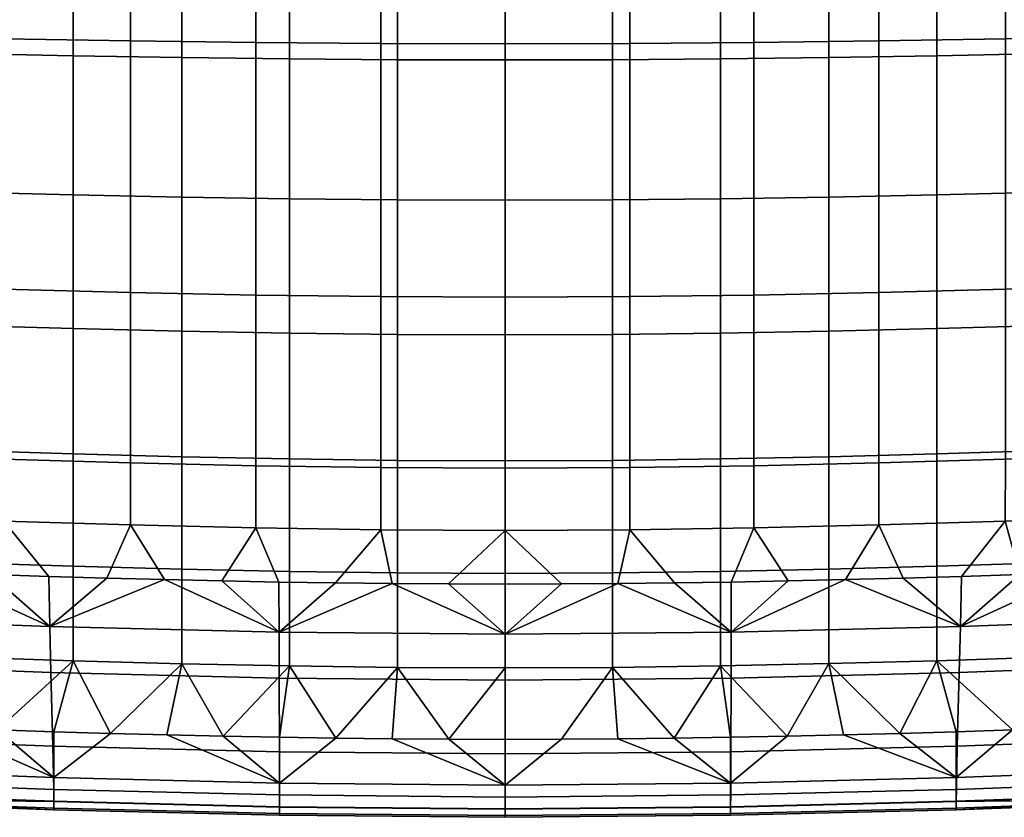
# Model space of a CAD drawing. Header units: millimetres. Extents: x -338 to 338, y -329 to 378.
# Tile 8 of 78: x -93 to 96, y -329 to -176. Entities that reach past the tile are written whole.
import ezdxf

# ---------------------------------------------------------------- set-up
doc = ezdxf.new("R2010")
doc.units = ezdxf.units.MM
doc.header["$MEASUREMENT"] = 0
for name, color, linetype, true_color in [('nozky', 7, 'Continuous', 0x1e1e1e), ('osy', 6, 'Continuous', 0xff00ff), ('sedak', 7, 'Continuous', 0xa5d07f)]:
    doc.layers.add(name, color=color, linetype=linetype, true_color=true_color)

msp = doc.modelspace()

# ---------------------------------------------------------------- linework, layer by layer
at = {"layer": 'osy'}
msp.add_line((0, -200), (0, 200), dxfattribs=at)

# ---------------------------------------------------------------- meshes
at = {"layer": 'nozky'}
mesh = msp.add_polyface(dxfattribs=at)
corners = [(270.43, -266.19), (270.43, -266.19, 10), (266.19, -270.43), (266.19, -270.43, 10), (266.19, -270.43), (266.19, -270.43, 10), (280.33, -284.57), (280.33, -284.57, 10), (280.33, -284.57), (280.33, -284.57, 10), (284.57, -280.33), (284.57, -280.33, 10), (284.57, -280.33), (284.57, -280.33, 10), (270.43, -266.19), (270.43, -266.19, 10), (266.19, 270.43), (266.19, 270.43, 10), (270.43, 266.19), (270.43, 266.19, 10), (270.43, 266.19), (270.43, 266.19, 10), (284.57, 280.33), (284.57, 280.33, 10), (284.57, 280.33), (284.57, 280.33, 10), (280.33, 284.57), (280.33, 284.57, 10), (280.33, 284.57), (280.33, 284.57, 10), (266.19, 270.43), (266.19, 270.43, 10), (-270.43, 266.19), (-270.43, 266.19, 10), (-266.19, 270.43), (-266.19, 270.43, 10), (-266.19, 270.43), (-266.19, 270.43, 10), (-280.33, 284.57), (-280.33, 284.57, 10), (-280.33, 284.57), (-280.33, 284.57, 10), (-284.57, 280.33), (-284.57, 280.33, 10), (-284.57, 280.33), (-284.57, 280.33, 10), (-270.43, 266.19), (-270.43, 266.19, 10), (-266.19, -270.43), (-266.19, -270.43, 10), (-270.43, -266.19), (-270.43, -266.19, 10), (-270.43, -266.19), (-270.43, -266.19, 10), (-284.57, -280.33), (-284.57, -280.33, 10), (-284.57, -280.33), (-284.57, -280.33, 10), (-280.33, -284.57), (-280.33, -284.57, 10), (-280.33, -284.57), (-280.33, -284.57, 10), (-266.19, -270.43), (-266.19, -270.43, 10)]
mesh.append_faces([[corners[k] for k in face] for face in [(0, 2, 3, 1), (4, 6, 7, 5), (8, 10, 11, 9), (12, 14, 15, 13), (16, 18, 19, 17), (20, 22, 23, 21), (24, 26, 27, 25), (28, 30, 31, 29), (32, 34, 35, 33), (36, 38, 39, 37), (40, 42, 43, 41), (44, 46, 47, 45), (48, 50, 51, 49), (52, 54, 55, 53), (56, 58, 59, 57), (60, 62, 63, 61)]])
at = {"layer": 'sedak'}
mesh = msp.add_polyface(dxfattribs=at)
corners = [(0, -124.24, 384.62), (0, -70.58, 380.21), (-23.87, -70.57, 380.25), (-23.87, -124.21, 384.69), (-121.05, -178.79, 394.42), (-121.05, -123.49, 389.4), (-144.46, -123.14, 391.87), (-144.46, -178.14, 396.37), (-96.38, -179.33, 392.73), (-96.38, -123.78, 387.29), (-71.99, -179.75, 391.5), (-71.99, -123.99, 385.84), (-47.89, -180.07, 390.71), (-47.89, -124.13, 385.03), (-23.87, -180.27, 390.3), (0, -180.34, 390.18), (-103.93, -182.17, 318.51), (-103.93, -208.78, 324.09), (-124.91, -208.11, 325.96), (-124.91, -181.62, 320.8), (-82.95, -182.61, 316.99), (-82.95, -209.31, 322.83), (-62.1, -182.95, 315.91), (-62.1, -209.75, 321.88), (-103.93, -155.07, 314.38), (-124.91, -154.63, 317.02), (-82.95, -155.4, 312.62), (-62.1, -155.66, 311.44), (-41.39, -155.83, 310.73), (-41.39, -183.21, 315.2), (-20.69, -155.94, 310.38), (-20.69, -183.36, 314.81), (0, -155.98, 310.28), (0, -183.42, 314.69), (-124.91, -127.64, 314.23), (-146.47, -154.05, 321.02), (-146.47, -127.18, 318.52), (-103.93, -127.98, 311.33), (-82.95, -128.22, 309.39), (-72.52, -128.32, 308.7), (-62.1, -128.4, 308.15), (-51.74, -128.47, 307.74), (-41.39, -128.52, 307.44), (-20.69, -128.58, 307.12), (0, -128.61, 307.04), (-124.91, -75.28, 310.31), (-146.47, -74.95, 314.71), (-103.93, -75.5, 307.31), (-82.95, -101.55, 307.02), (-62.1, -101.68, 305.74), (-72.52, -101.62, 306.3), (-41.39, -101.76, 305.03), (-51.74, -101.72, 305.33), (-20.69, -75.85, 302.95), (0, -75.86, 302.87)]
mesh.append_faces([[corners[k] for k in face] for face in [(0, 1, 2, 3), (4, 5, 6, 7), (8, 9, 5, 4), (10, 11, 9, 8), (12, 13, 11, 10), (14, 3, 13, 12), (15, 0, 3, 14), (16, 17, 18, 19), (20, 21, 17, 16), (22, 23, 21, 20), (24, 16, 19, 25), (26, 20, 16, 24), (27, 22, 20, 26), (28, 29, 22, 27), (30, 31, 29, 28), (32, 33, 31, 30), (34, 25, 35, 36), (37, 24, 25, 34), (38, 26, 24, 37), (39, 40, 27, 27), (26, 38, 39, 39), (27, 26, 39, 39), (41, 42, 28, 28), (27, 40, 41, 41), (28, 27, 41, 41), (43, 30, 28, 42), (44, 32, 30, 43), (45, 34, 36, 46), (47, 37, 34, 45), (48, 38, 37, 37), (37, 47, 48, 48), (49, 40, 39, 50), (50, 39, 38, 48), (51, 42, 41, 52), (52, 41, 40, 49), (43, 42, 51, 51), (53, 43, 51, 51), (54, 44, 43, 53)]])
mesh = msp.add_polyface(dxfattribs=at)
corners = [(23.98, -180.27, 390.3), (23.98, -124.21, 384.69), (0, -124.24, 384.62), (0, -180.34, 390.18), (47.78, -180.07, 390.71), (47.78, -124.13, 385.03), (71.83, -179.75, 391.49), (71.83, -123.99, 385.83), (96.15, -179.33, 392.72), (96.15, -123.78, 387.27), (120.68, -178.8, 394.39), (120.68, -123.49, 389.37), (20.65, -183.36, 314.81), (20.65, -210.28, 320.76), (0, -210.35, 320.61), (0, -183.42, 314.69), (41.4, -183.21, 315.2), (41.4, -210.08, 321.18), (62.19, -182.95, 315.92), (62.19, -209.75, 321.88), (82.97, -182.61, 316.99), (82.97, -209.31, 322.84), (103.93, -182.17, 318.51), (103.93, -208.78, 324.09), (124.86, -181.62, 320.79), (124.86, -208.11, 325.96), (20.65, -155.94, 310.38), (0, -155.98, 310.28), (41.4, -155.83, 310.73), (62.19, -155.65, 311.45), (82.97, -155.4, 312.62), (103.93, -155.07, 314.38), (124.86, -154.64, 317.02), (20.65, -128.58, 307.12), (0, -128.61, 307.04), (41.4, -128.52, 307.44), (51.79, -128.47, 307.74), (62.19, -128.4, 308.16), (72.58, -128.32, 308.7), (82.97, -128.22, 309.4), (103.93, -127.98, 311.34), (124.86, -127.65, 314.22), (20.65, -75.85, 302.95), (0, -75.86, 302.87), (41.4, -101.76, 305.03), (62.19, -101.68, 305.75), (51.79, -101.72, 305.33), (82.97, -101.55, 307.02), (72.58, -101.62, 306.31), (103.93, -75.5, 307.31), (124.86, -75.28, 310.3)]
mesh.append_faces([[corners[k] for k in face] for face in [(0, 1, 2, 3), (4, 5, 1, 0), (6, 7, 5, 4), (8, 9, 7, 6), (10, 11, 9, 8), (12, 13, 14, 15), (16, 17, 13, 12), (18, 19, 17, 16), (20, 21, 19, 18), (22, 23, 21, 20), (24, 25, 23, 22), (26, 12, 15, 27), (28, 16, 12, 26), (29, 18, 16, 28), (30, 20, 18, 29), (31, 22, 20, 30), (32, 24, 22, 31), (33, 26, 27, 34), (35, 28, 26, 33), (36, 37, 29, 29), (28, 35, 36, 36), (29, 28, 36, 36), (38, 39, 30, 30), (29, 37, 38, 38), (30, 29, 38, 38), (40, 31, 30, 39), (41, 32, 31, 40), (42, 33, 34, 43), (44, 35, 33, 33), (33, 42, 44, 44), (45, 37, 36, 46), (46, 36, 35, 44), (47, 39, 38, 48), (48, 38, 37, 45), (40, 39, 47, 47), (49, 40, 47, 47), (50, 41, 40, 49)]])
mesh = msp.add_polyface(dxfattribs=at)
corners = [(-121.05, -226.65, 399.41), (-121.05, -178.79, 394.42), (-144.46, -178.14, 396.37), (-144.46, -225.7, 400.78), (-96.38, -227.43, 398.19), (-96.38, -179.33, 392.73), (-71.99, -228.06, 397.22), (-71.99, -179.75, 391.5), (-121, -259.19, 403.21), (-144.41, -258.11, 404.22), (-96.34, -260.07, 402.31), (-71.98, -260.78, 401.57), (-120.87, -271.08, 404.22), (-144.29, -269.99, 405.11), (-96.27, -271.97, 403.44), (-71.95, -272.68, 402.8), (-152.66, -279.86, 405.52), (-142.59, -280.42, 405.14), (-132.06, -280.94, 404.77), (-110.11, -281.83, 404.09), (-98.89, -282.22, 403.79), (-87.66, -282.58, 403.51), (-76.5, -282.9, 403.26), (-121.2, -281.4, 404.42), (-124.91, -279.11, 351.99), (-124.91, -297.24, 362.16), (-146.47, -296.2, 363.21), (-146.47, -278.05, 353.47), (-103.93, -279.94, 351.14), (-103.93, -298.07, 361.53), (-82.95, -280.62, 350.55), (-82.95, -298.76, 361.06), (-124.91, -257.58, 341.89), (-146.47, -256.54, 343.86), (-103.93, -258.39, 340.76), (-82.95, -259.06, 339.99), (-124.91, -233.62, 332.94), (-146.47, -232.63, 335.45), (-103.93, -234.38, 331.46), (-82.95, -234.99, 330.47), (-124.91, -208.11, 325.96), (-146.47, -207.23, 329.02), (-103.93, -208.78, 324.09), (-82.95, -209.31, 322.83), (-131.66, -290.56, 403.97), (-87.48, -292.19, 402.88), (-65.42, -283.19, 403.04), (-171.21, -288.22, 405.35)]
mesh.append_faces([[corners[k] for k in face] for face in [(0, 1, 2, 3), (4, 5, 1, 0), (6, 7, 5, 4), (8, 0, 3, 9), (10, 4, 0, 8), (11, 6, 4, 10), (12, 8, 9, 13), (14, 10, 8, 12), (15, 11, 10, 14), (13, 16, 17, 17), (12, 13, 17, 18), (14, 12, 19, 20), (15, 14, 21, 22), (12, 18, 23, 23), (12, 23, 19, 19), (14, 20, 21, 21), (24, 25, 26, 27), (28, 29, 25, 24), (30, 31, 29, 28), (32, 24, 27, 33), (34, 28, 24, 32), (35, 30, 28, 34), (36, 32, 33, 37), (38, 34, 32, 36), (39, 35, 34, 38), (40, 36, 37, 41), (42, 38, 36, 40), (43, 39, 38, 42), (44, 17, 16, 16), (17, 44, 18, 18), (18, 44, 23, 23), (23, 44, 19, 19), (20, 45, 21, 21), (21, 45, 22, 22), (45, 20, 19, 19), (45, 46, 22, 22), (16, 47, 44, 44), (19, 44, 45, 45)]])
mesh = msp.add_polyface(dxfattribs=at)
corners = [(96.15, -227.44, 398.18), (96.15, -179.33, 392.72), (71.83, -179.75, 391.49), (71.83, -228.07, 397.22), (120.68, -226.66, 399.39), (120.68, -178.8, 394.39), (144.65, -225.69, 400.8), (144.65, -178.14, 396.39), (96.11, -260.07, 402.31), (71.82, -260.78, 401.57), (120.63, -259.2, 403.19), (144.6, -258.1, 404.22), (96.04, -271.97, 403.43), (71.79, -272.69, 402.8), (120.5, -271.09, 404.21), (144.48, -269.98, 405.12), (76.5, -282.9, 403.26), (87.66, -282.58, 403.51), (132.06, -280.94, 404.77), (142.59, -280.42, 405.14), (98.89, -282.22, 403.79), (110.1, -281.83, 404.09), (121.2, -281.4, 404.42), (152.66, -279.86, 405.52), (124.86, -279.11, 351.99), (124.86, -297.24, 362.16), (103.93, -298.07, 361.53), (103.93, -279.94, 351.14), (145.71, -278.09, 353.4), (145.71, -296.24, 363.17), (103.93, -258.39, 340.76), (82.97, -280.62, 350.55), (82.97, -259.05, 339.99), (124.86, -257.58, 341.89), (145.7, -256.58, 343.78), (82.97, -234.99, 330.47), (62.19, -259.6, 339.31), (62.19, -235.5, 329.65), (103.93, -234.38, 331.46), (124.86, -233.62, 332.93), (145.7, -232.67, 335.34), (82.97, -209.31, 322.84), (62.19, -209.75, 321.88), (103.93, -208.78, 324.09), (124.86, -208.11, 325.96), (145.7, -207.27, 328.89), (87.48, -292.19, 402.88), (131.66, -290.56, 403.97), (65.42, -283.19, 403.04)]
mesh.append_faces([[corners[k] for k in face] for face in [(0, 1, 2, 3), (4, 5, 1, 0), (6, 7, 5, 4), (8, 0, 3, 9), (10, 4, 0, 8), (11, 6, 4, 10), (12, 8, 9, 13), (14, 10, 8, 12), (15, 11, 10, 14), (12, 13, 16, 17), (15, 14, 18, 19), (14, 12, 20, 21), (12, 17, 20, 20), (14, 22, 18, 18), (15, 19, 23, 23), (14, 21, 22, 22), (24, 25, 26, 27), (28, 29, 25, 24), (30, 27, 31, 32), (33, 24, 27, 30), (34, 28, 24, 33), (35, 32, 36, 37), (38, 30, 32, 35), (39, 33, 30, 38), (40, 34, 33, 39), (41, 35, 37, 42), (43, 38, 35, 41), (44, 39, 38, 43), (45, 40, 39, 44), (16, 46, 17, 17), (17, 46, 20, 20), (21, 47, 22, 22), (18, 22, 47, 47), (46, 21, 20, 20), (46, 16, 48, 48), (19, 47, 23, 23), (18, 47, 19, 19), (21, 46, 47, 47)]])
mesh = msp.add_polyface(dxfattribs=at)
corners = [(-47.89, -228.55, 396.51), (-47.89, -180.07, 390.71), (-71.99, -179.75, 391.5), (-71.99, -228.06, 397.22), (-23.87, -228.86, 396.06), (-23.87, -180.27, 390.3), (0, -228.97, 395.91), (0, -180.34, 390.18), (-47.89, -261.33, 401), (-71.98, -260.78, 401.57), (-23.87, -261.69, 400.63), (0, -261.82, 400.5), (-47.88, -273.24, 402.31), (-71.95, -272.68, 402.8), (-23.87, -273.6, 401.99), (0, -273.73, 401.88), (-43.46, -283.66, 402.68), (-32.55, -283.83, 402.56), (-21.68, -283.96, 402.47), (-10.84, -284.03, 402.41), (-65.42, -283.19, 403.04), (-54.41, -283.44, 402.84), (-76.5, -282.9, 403.26), (0, -284.06, 402.39), (-62.1, -281.19, 349.99), (-62.1, -299.33, 360.63), (-82.95, -298.76, 361.06), (-82.95, -280.62, 350.55), (-62.1, -259.61, 339.3), (-82.95, -259.06, 339.99), (-41.39, -260.03, 338.73), (-41.39, -281.62, 349.52), (-20.69, -260.29, 338.33), (-20.69, -281.9, 349.18), (0, -260.39, 338.18), (0, -282, 349.05), (-62.1, -235.5, 329.65), (-82.95, -234.99, 330.47), (-41.39, -235.89, 329), (-20.69, -236.13, 328.56), (0, -236.22, 328.41), (-62.1, -209.75, 321.88), (-82.95, -209.31, 322.83), (-41.39, -210.08, 321.18), (-20.69, -210.28, 320.76), (0, -210.35, 320.61), (-41.39, -183.21, 315.2), (-62.1, -182.95, 315.91), (-20.69, -183.36, 314.81), (0, -183.42, 314.69), (-43.43, -293.26, 402.16), (0, -293.66, 401.91)]
mesh.append_faces([[corners[k] for k in face] for face in [(0, 1, 2, 3), (4, 5, 1, 0), (6, 7, 5, 4), (8, 0, 3, 9), (10, 4, 0, 8), (11, 6, 4, 10), (12, 8, 9, 13), (14, 10, 8, 12), (15, 11, 10, 14), (14, 12, 16, 17), (15, 14, 18, 19), (12, 13, 20, 21), (12, 21, 16, 16), (14, 17, 18, 18), (13, 22, 20, 20), (23, 15, 19, 19), (24, 25, 26, 27), (28, 24, 27, 29), (30, 31, 24, 28), (32, 33, 31, 30), (34, 35, 33, 32), (36, 28, 29, 37), (38, 30, 28, 36), (39, 32, 30, 38), (40, 34, 32, 39), (41, 36, 37, 42), (43, 38, 36, 41), (44, 39, 38, 43), (45, 40, 39, 44), (46, 43, 41, 47), (48, 44, 43, 46), (49, 45, 44, 48), (20, 50, 21, 21), (21, 50, 16, 16), (17, 50, 18, 18), (19, 18, 51, 51), (50, 17, 16, 16), (50, 51, 18, 18)]])
mesh = msp.add_polyface(dxfattribs=at)
corners = [(23.98, -228.86, 396.06), (23.98, -180.27, 390.3), (0, -180.34, 390.18), (0, -228.97, 395.91), (47.78, -228.55, 396.5), (47.78, -180.07, 390.71), (71.83, -228.07, 397.22), (71.83, -179.75, 391.49), (23.98, -261.69, 400.63), (0, -261.82, 400.5), (47.78, -261.33, 401), (71.82, -260.78, 401.57), (23.97, -273.6, 401.99), (0, -273.73, 401.88), (47.77, -273.24, 402.31), (71.79, -272.69, 402.8), (10.84, -284.03, 402.41), (21.68, -283.96, 402.47), (32.55, -283.83, 402.56), (43.46, -283.66, 402.68), (54.41, -283.44, 402.84), (65.42, -283.19, 403.04), (76.5, -282.9, 403.26), (0, -284.06, 402.39), (41.4, -281.62, 349.52), (41.4, -299.76, 360.25), (20.65, -300.04, 359.98), (20.65, -281.9, 349.18), (62.19, -281.19, 349.99), (62.19, -299.32, 360.63), (82.97, -280.62, 350.55), (82.97, -298.76, 361.06), (20.65, -260.3, 338.33), (0, -282, 349.05), (0, -260.39, 338.18), (41.4, -260.03, 338.73), (62.19, -259.6, 339.31), (82.97, -259.05, 339.99), (20.65, -236.13, 328.56), (0, -236.22, 328.41), (41.4, -235.89, 329), (62.19, -235.5, 329.65), (20.65, -210.28, 320.76), (0, -210.35, 320.61), (41.4, -210.08, 321.18), (62.19, -209.75, 321.88), (0, -293.66, 401.91), (43.43, -293.26, 402.16), (87.48, -292.19, 402.88), (-10.84, -284.03, 402.41)]
mesh.append_faces([[corners[k] for k in face] for face in [(0, 1, 2, 3), (4, 5, 1, 0), (6, 7, 5, 4), (8, 0, 3, 9), (10, 4, 0, 8), (11, 6, 4, 10), (12, 8, 9, 13), (14, 10, 8, 12), (15, 11, 10, 14), (12, 13, 16, 17), (12, 17, 18, 18), (14, 12, 18, 19), (15, 14, 20, 21), (19, 20, 14, 14), (15, 21, 22, 22), (13, 23, 16, 16), (24, 25, 26, 27), (28, 29, 25, 24), (30, 31, 29, 28), (32, 27, 33, 34), (35, 24, 27, 32), (36, 28, 24, 35), (37, 30, 28, 36), (38, 32, 34, 39), (40, 35, 32, 38), (41, 36, 35, 40), (42, 38, 39, 43), (44, 40, 38, 42), (45, 41, 40, 44), (16, 46, 17, 17), (17, 47, 18, 18), (19, 47, 20, 20), (20, 47, 21, 21), (47, 19, 18, 18), (46, 16, 23, 23), (21, 47, 48, 48), (46, 23, 49, 49)]])
mesh = msp.add_polyface(dxfattribs=at)
corners = [(103.93, -279.94, 351.14), (103.93, -298.07, 361.53), (82.97, -298.76, 361.06), (82.97, -280.62, 350.55), (86.67, -312.4, 370.53), (75.83, -312.72, 370.34), (97.5, -312.05, 370.71), (119.17, -311.25, 371.16), (108.33, -311.67, 370.92), (124.86, -297.24, 362.16), (130.01, -310.78, 371.46), (62.19, -299.32, 360.63), (145.71, -296.24, 363.17), (151.69, -309.71, 372.27), (140.85, -310.27, 371.82), (131.17, -299.39, 402.49), (131.66, -290.56, 403.97), (87.48, -292.19, 402.88), (87.26, -301.01, 401.54), (171.44, -297.06, 403.71), (171.21, -288.22, 405.35), (130.31, -313.57, 398.79), (86.86, -315.17, 398.06), (172.06, -311.26, 399.78), (129.99, -321.89, 395.53), (86.69, -323.49, 394.89), (172.78, -319.58, 396.43), (129.98, -324.16, 393.7), (86.67, -325.75, 393.08), (130, -325.45, 391.41), (86.67, -327.05, 390.78), (130.01, -325.78, 389.99), (86.67, -327.37, 389.37), (130.01, -325.77, 388.36), (86.67, -327.36, 387.73), (151.71, -324.72, 388.77), (130.02, -325.29, 386.45), (86.67, -325.79, 383.58), (130.02, -324.19, 384.24), (151.72, -324.24, 386.88), (151.72, -323.14, 384.69), (130.01, -319.58, 378.72), (86.67, -321.18, 377.96), (173.44, -317.24, 380.09), (65, -313.01, 370.16)]
mesh.append_faces([[corners[k] for k in face] for face in [(0, 1, 2, 3), (2, 4, 5, 5), (2, 6, 4, 4), (1, 7, 8, 8), (9, 10, 7, 7), (8, 6, 1, 1), (2, 1, 6, 6), (1, 9, 7, 7), (11, 2, 5, 5), (12, 13, 14, 14), (14, 10, 9, 12), (15, 16, 17, 18), (19, 20, 16, 15), (21, 15, 18, 22), (23, 19, 15, 21), (24, 21, 22, 25), (26, 23, 21, 24), (27, 24, 25, 28), (29, 27, 28, 30), (31, 29, 30, 32), (33, 31, 32, 34), (31, 33, 35, 35), (36, 33, 34, 34), (37, 38, 36, 36), (34, 37, 36, 36), (39, 35, 33, 36), (40, 39, 36, 38), (41, 38, 37, 42), (40, 38, 41, 41), (41, 42, 6, 8), (43, 41, 14, 13), (44, 5, 42, 42), (4, 6, 42, 42), (7, 10, 41, 41), (10, 14, 41, 41), (8, 7, 41, 41), (5, 4, 42, 42)]])
mesh = msp.add_polyface(dxfattribs=at)
corners = [(-41.39, -281.62, 349.52), (-41.39, -299.76, 360.25), (-62.1, -299.33, 360.63), (-62.1, -281.19, 349.99), (-20.69, -281.9, 349.18), (-20.69, -300.04, 359.98), (0, -282, 349.05), (0, -300.13, 359.88), (-54.17, -313.26, 370), (-65, -313.01, 370.16), (-43.33, -313.47, 369.85), (-75.83, -312.72, 370.34), (-21.67, -313.77, 369.63), (-32.5, -313.64, 369.72), (-10.83, -313.85, 369.57), (-43.41, -302.08, 400.91), (-43.43, -293.26, 402.16), (-87.48, -292.19, 402.88), (-87.26, -301.01, 401.54), (0, -302.48, 400.69), (0, -293.66, 401.91), (-43.36, -316.23, 397.54), (-86.86, -315.17, 398.06), (0, -316.63, 397.33), (-43.34, -324.54, 394.41), (-86.69, -323.49, 394.89), (0, -324.94, 394.21), (-43.33, -326.81, 392.6), (-86.67, -325.75, 393.08), (0, -327.21, 392.4), (-43.33, -328.1, 390.31), (-86.67, -327.05, 390.78), (0, -328.5, 390.11), (-43.33, -328.43, 388.9), (-86.67, -327.37, 389.37), (0, -328.82, 388.7), (-43.33, -328.42, 387.25), (-86.67, -327.36, 387.73), (0, -328.82, 387.05), (-43.33, -326.85, 383.08), (-86.67, -325.79, 383.58), (0, -327.25, 382.87), (-43.33, -322.25, 377.4), (-86.67, -321.18, 377.96), (0, -322.65, 377.16), (-65.42, -283.19, 403.04)]
mesh.append_faces([[corners[k] for k in face] for face in [(0, 1, 2, 3), (4, 5, 1, 0), (6, 7, 5, 4), (2, 8, 9, 9), (1, 10, 8, 8), (9, 11, 2, 2), (2, 1, 8, 8), (5, 12, 13, 13), (5, 14, 12, 12), (1, 5, 13, 13), (14, 5, 7, 7), (13, 10, 1, 1), (15, 16, 17, 18), (19, 20, 16, 15), (21, 15, 18, 22), (23, 19, 15, 21), (24, 21, 22, 25), (26, 23, 21, 24), (27, 24, 25, 28), (29, 26, 24, 27), (30, 27, 28, 31), (32, 29, 27, 30), (33, 30, 31, 34), (35, 32, 30, 33), (36, 33, 34, 37), (38, 35, 33, 36), (39, 36, 37, 40), (41, 38, 36, 39), (42, 39, 40, 43), (44, 41, 39, 42), (45, 17, 16, 16), (42, 43, 11, 9), (44, 42, 13, 12), (9, 8, 42, 42), (8, 10, 42, 42), (12, 14, 44, 44), (10, 13, 42, 42)]])
mesh = msp.add_polyface(dxfattribs=at)
corners = [(20.65, -281.9, 349.18), (20.65, -300.04, 359.98), (0, -300.13, 359.88), (0, -282, 349.05), (0, -313.88, 369.55), (-10.83, -313.85, 369.57), (21.67, -313.77, 369.63), (10.83, -313.85, 369.57), (32.5, -313.64, 369.72), (41.4, -299.76, 360.25), (54.17, -313.26, 370), (43.33, -313.47, 369.85), (62.19, -299.32, 360.63), (65, -313.01, 370.16), (75.83, -312.72, 370.34), (43.41, -302.08, 400.91), (43.43, -293.26, 402.16), (0, -293.66, 401.91), (0, -302.48, 400.69), (87.26, -301.01, 401.54), (87.48, -292.19, 402.88), (43.36, -316.23, 397.54), (0, -316.63, 397.33), (86.86, -315.17, 398.06), (43.34, -324.54, 394.41), (0, -324.94, 394.21), (86.69, -323.49, 394.89), (43.33, -326.81, 392.6), (0, -327.21, 392.4), (86.67, -325.75, 393.08), (43.33, -328.1, 390.31), (0, -328.5, 390.11), (86.67, -327.05, 390.78), (43.33, -328.43, 388.9), (0, -328.82, 388.7), (86.67, -327.37, 389.37), (43.33, -328.42, 387.25), (0, -328.82, 387.05), (86.67, -327.36, 387.73), (43.33, -326.85, 383.08), (0, -327.25, 382.87), (86.67, -325.79, 383.58), (43.33, -322.25, 377.4), (0, -322.65, 377.16), (86.67, -321.18, 377.96), (21.68, -283.96, 402.47)]
mesh.append_faces([[corners[k] for k in face] for face in [(0, 1, 2, 3), (2, 4, 5, 5), (1, 6, 7, 7), (1, 8, 6, 6), (9, 10, 11, 11), (12, 13, 10, 10), (11, 8, 9, 9), (14, 13, 12, 12), (1, 9, 8, 8), (9, 12, 10, 10), (2, 1, 7, 4), (15, 16, 17, 18), (19, 20, 16, 15), (21, 15, 18, 22), (23, 19, 15, 21), (24, 21, 22, 25), (26, 23, 21, 24), (27, 24, 25, 28), (29, 26, 24, 27), (30, 27, 28, 31), (32, 29, 27, 30), (33, 30, 31, 34), (35, 32, 30, 33), (36, 33, 34, 37), (38, 35, 33, 36), (39, 36, 37, 40), (41, 38, 36, 39), (42, 39, 40, 43), (44, 41, 39, 42), (45, 17, 16, 16), (5, 4, 43, 43), (7, 43, 4, 4), (44, 42, 10, 13), (6, 8, 42, 42), (8, 11, 42, 42), (11, 10, 42, 42), (42, 43, 7, 6)]])
mesh = msp.add_polyface(dxfattribs=at)
corners = [(-146.47, -296.2, 363.21), (-140.85, -310.27, 371.82), (-151.69, -309.71, 372.27), (-124.91, -297.24, 362.16), (-119.17, -311.25, 371.16), (-130.01, -310.78, 371.46), (-103.93, -298.07, 361.53), (-108.33, -311.67, 370.92), (-82.95, -298.76, 361.06), (-86.67, -312.4, 370.53), (-97.5, -312.05, 370.71), (-75.83, -312.72, 370.34), (-62.1, -299.33, 360.63), (-131.17, -299.39, 402.49), (-131.66, -290.56, 403.97), (-171.21, -288.22, 405.35), (-171.44, -297.06, 403.71), (-87.26, -301.01, 401.54), (-87.48, -292.19, 402.88), (-130.31, -313.57, 398.79), (-172.06, -311.26, 399.78), (-86.86, -315.17, 398.06), (-129.99, -321.89, 395.53), (-172.78, -319.58, 396.43), (-86.69, -323.49, 394.89), (-129.98, -324.16, 393.7), (-173.1, -321.85, 394.6), (-86.67, -325.75, 393.08), (-86.67, -327.05, 390.78), (-130, -325.45, 391.41), (-86.67, -327.37, 389.37), (-130.01, -325.78, 389.99), (-151.71, -324.72, 388.77), (-130.01, -325.77, 388.36), (-86.67, -327.36, 387.73), (-130.02, -324.19, 384.24), (-130.02, -325.29, 386.45), (-151.72, -324.24, 386.88), (-151.72, -323.14, 384.69), (-86.67, -325.79, 383.58), (-130.01, -319.58, 378.72), (-86.67, -321.18, 377.96)]
mesh.append_faces([[corners[k] for k in face] for face in [(0, 1, 2, 2), (3, 4, 5, 5), (6, 7, 4, 4), (5, 1, 3, 3), (8, 9, 10, 10), (8, 11, 9, 9), (10, 7, 6, 6), (0, 3, 1, 1), (3, 6, 4, 4), (8, 12, 11, 11), (6, 8, 10, 10), (13, 14, 15, 16), (17, 18, 14, 13), (19, 13, 16, 20), (21, 17, 13, 19), (22, 19, 20, 23), (24, 21, 19, 22), (25, 22, 23, 26), (27, 24, 22, 25), (28, 27, 25, 29), (30, 28, 29, 31), (32, 33, 31, 31), (34, 30, 31, 33), (35, 36, 37, 38), (36, 33, 32, 37), (36, 35, 39, 39), (34, 33, 36, 36), (39, 34, 36, 36), (40, 35, 38, 38), (41, 39, 35, 40), (41, 40, 4, 7), (2, 1, 40, 40), (40, 1, 5, 5), (5, 4, 40, 40), (10, 9, 41, 41), (9, 11, 41, 41), (7, 10, 41, 41)]])

doc.saveas('drawing.dxf')
